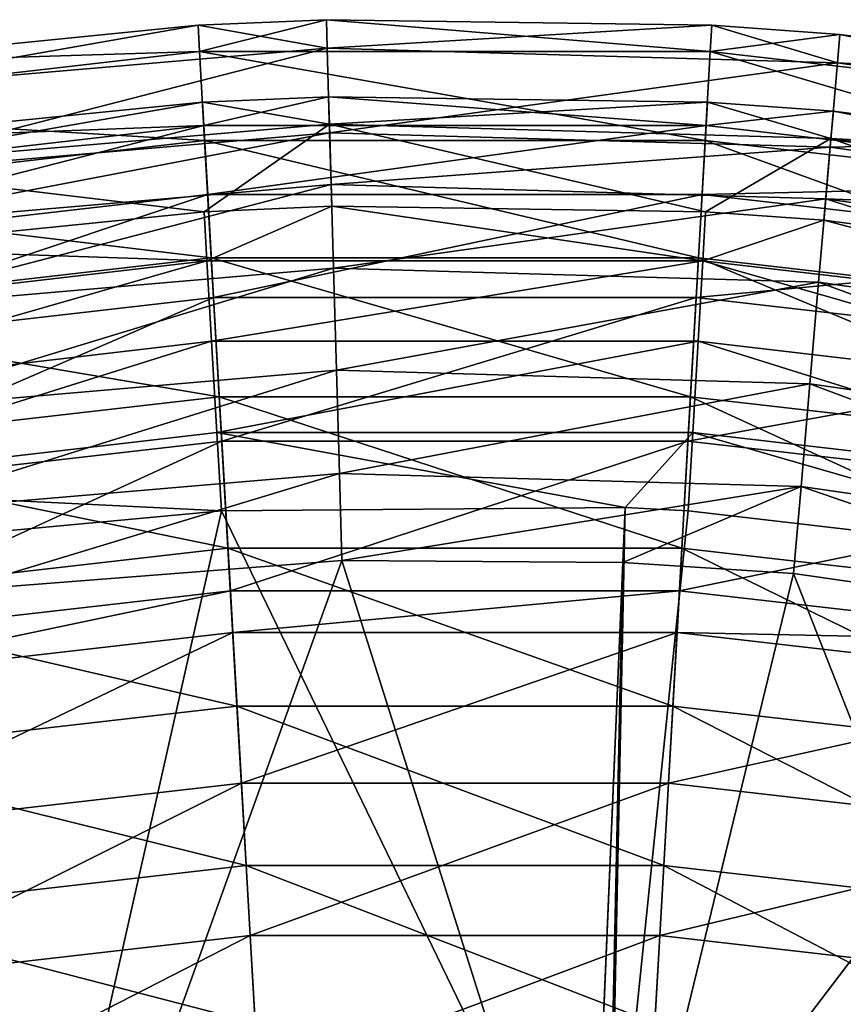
# Model space of a CAD drawing. Header units: millimetres. Extents: x 2 to 352, y 2 to 352.
# Tile 46 of 88: x 160 to 192, y 313 to 352. Entities that reach past the tile are written whole.
import ezdxf

# ---------------------------------------------------------------- set-up
doc = ezdxf.new("R2010")
doc.units = ezdxf.units.MM
doc.header["$LTSCALE"] = 25.4
doc.layers.get('0').update_dxf_attribs({"true_color": 0xff5454})

# ---------------------------------------------------------------- blocks, each defined once
blk = doc.blocks.new('FLOWERPOT-S-9711.STL')
at = {"color": 0}
mesh = blk.add_polyface(dxfattribs=at)
corners = [(171.753, 351.679, 375), (166.818, 350.438, 341.3), (166.759, 351.465, 375)]
mesh.append_faces([[corners[k] for k in face] for face in [(0, 1, 2)]], dxfattribs={"color": 0})
mesh = blk.add_polyface(dxfattribs=at)
corners = [(171.784, 350.572, 389.203), (171.753, 351.679, 375), (166.759, 351.465, 375)]
mesh.append_faces([[corners[k] for k in face] for face in [(0, 1, 2)]], dxfattribs={"color": 0})
mesh = blk.add_polyface(dxfattribs=at)
corners = [(171.753, 351.679, 375), (186.682, 350.438, 341.3), (166.818, 350.438, 341.3)]
mesh.append_faces([[corners[k] for k in face] for face in [(0, 1, 2)]], dxfattribs={"color": 0})
mesh = blk.add_polyface(dxfattribs=at)
corners = [(186.741, 351.465, 375), (186.682, 350.438, 341.3), (171.753, 351.679, 375)]
mesh.append_faces([[corners[k] for k in face] for face in [(0, 1, 2)]], dxfattribs={"color": 0})
mesh = blk.add_polyface(dxfattribs=at)
corners = [(171.784, 350.572, 389.203), (186.741, 351.465, 375), (171.753, 351.679, 375)]
mesh.append_faces([[corners[k] for k in face] for face in [(0, 1, 2)]], dxfattribs={"color": 0})
mesh = blk.add_polyface(dxfattribs=at)
corners = [(166.759, 351.465, 375), (166.818, 350.438, 341.3), (151.845, 349.969, 375)]
mesh.append_faces([[corners[k] for k in face] for face in [(0, 1, 2)]], dxfattribs={"color": 0})
mesh = blk.add_polyface(dxfattribs=at)
corners = [(152.002, 348.873, 389.203), (166.759, 351.465, 375), (151.845, 349.969, 375)]
mesh.append_faces([[corners[k] for k in face] for face in [(0, 1, 2)]], dxfattribs={"color": 0})
mesh = blk.add_polyface(dxfattribs=at)
corners = [(171.784, 350.572, 389.203), (166.759, 351.465, 375), (152.002, 348.873, 389.203)]
mesh.append_faces([[corners[k] for k in face] for face in [(0, 1, 2)]], dxfattribs={"color": 0})
mesh = blk.add_polyface(dxfattribs=at)
corners = [(191.631, 350.005, 389.203), (186.741, 351.465, 375), (171.784, 350.572, 389.203)]
mesh.append_faces([[corners[k] for k in face] for face in [(0, 1, 2)]], dxfattribs={"color": 0})
mesh = blk.add_polyface(dxfattribs=at)
corners = [(191.726, 351.108, 375), (186.682, 350.438, 341.3), (186.741, 351.465, 375)]
mesh.append_faces([[corners[k] for k in face] for face in [(0, 1, 2)]], dxfattribs={"color": 0})
mesh = blk.add_polyface(dxfattribs=at)
corners = [(191.631, 350.005, 389.203), (191.726, 351.108, 375), (186.741, 351.465, 375)]
mesh.append_faces([[corners[k] for k in face] for face in [(0, 1, 2)]], dxfattribs={"color": 0})
mesh = blk.add_polyface(dxfattribs=at)
corners = [(191.726, 351.108, 375), (206.416, 348.174, 341.3), (186.682, 350.438, 341.3)]
mesh.append_faces([[corners[k] for k in face] for face in [(0, 1, 2)]], dxfattribs={"color": 0})
mesh = blk.add_polyface(dxfattribs=at)
corners = [(191.631, 350.005, 389.203), (206.591, 349.187, 375), (191.726, 351.108, 375)]
mesh.append_faces([[corners[k] for k in face] for face in [(0, 1, 2)]], dxfattribs={"color": 0})
mesh = blk.add_polyface(dxfattribs=at)
corners = [(206.591, 349.187, 375), (206.416, 348.174, 341.3), (191.726, 351.108, 375)]
mesh.append_faces([[corners[k] for k in face] for face in [(0, 1, 2)]], dxfattribs={"color": 0})
mesh = blk.add_polyface(dxfattribs=at)
corners = [(152.471, 345.611, 403.062), (171.784, 350.572, 389.203), (152.002, 348.873, 389.203), (171.878, 347.278, 403.062)]
mesh.append_faces([[corners[k] for k in face] for face in [(0, 1, 2), (1, 0, 3)]], dxfattribs={"vtx0": -1, "color": 0})
mesh = blk.add_polyface(dxfattribs=at)
corners = [(171.878, 347.278, 403.062), (191.631, 350.005, 389.203), (171.784, 350.572, 389.203), (191.349, 346.722, 403.062)]
mesh.append_faces([[corners[k] for k in face] for face in [(0, 1, 2), (1, 0, 3)]], dxfattribs={"vtx0": -1, "color": 0})
mesh = blk.add_polyface(dxfattribs=at)
corners = [(151.845, 349.969, 375), (166.818, 350.438, 341.3), (147.084, 348.174, 341.3)]
mesh.append_faces([[corners[k] for k in face] for face in [(0, 1, 2)]], dxfattribs={"color": 0})
mesh = blk.add_polyface(dxfattribs=at)
corners = [(147.084, 348.174, 341.3), (167.016, 346.985, 283.91), (147.674, 344.766, 283.91), (166.818, 350.438, 341.3)]
mesh.append_faces([[corners[k] for k in face] for face in [(0, 1, 2), (1, 0, 3)]], dxfattribs={"vtx0": -1, "color": 0})
mesh = blk.add_polyface(dxfattribs=at)
corners = [(166.818, 350.438, 341.3), (186.484, 346.985, 283.91), (167.016, 346.985, 283.91), (186.682, 350.438, 341.3)]
mesh.append_faces([[corners[k] for k in face] for face in [(0, 1, 2), (1, 0, 3)]], dxfattribs={"vtx0": -1, "color": 0})
mesh = blk.add_polyface(dxfattribs=at)
corners = [(186.682, 350.438, 341.3), (205.826, 344.766, 283.91), (186.484, 346.985, 283.91), (206.416, 348.174, 341.3)]
mesh.append_faces([[corners[k] for k in face] for face in [(0, 1, 2), (1, 0, 3)]], dxfattribs={"vtx0": -1, "color": 0})
mesh = blk.add_polyface(dxfattribs=at)
corners = [(191.349, 346.722, 403.062), (211.283, 347.179, 389.203), (191.631, 350.005, 389.203), (210.629, 343.95, 403.062)]
mesh.append_faces([[corners[k] for k in face] for face in [(0, 1, 2), (1, 0, 3)]], dxfattribs={"vtx0": -1, "color": 0})
mesh = blk.add_polyface(dxfattribs=at)
corners = [(211.283, 347.179, 389.203), (206.591, 349.187, 375), (191.631, 350.005, 389.203)]
mesh.append_faces([[corners[k] for k in face] for face in [(0, 1, 2)]], dxfattribs={"color": 0})
mesh = blk.add_polyface(dxfattribs=at)
corners = [(171.869, 347.609, 388.738), (166.931, 348.469, 375), (171.838, 348.68, 375)]
mesh.append_faces([[corners[k] for k in face] for face in [(0, 1, 2)]], dxfattribs={"color": 0})
mesh = blk.add_polyface(dxfattribs=at)
corners = [(166.931, 348.469, 375), (166.983, 347.558, 343.899), (171.838, 348.68, 375)]
mesh.append_faces([[corners[k] for k in face] for face in [(0, 1, 2)]], dxfattribs={"color": 0})
mesh = blk.add_polyface(dxfattribs=at)
corners = [(171.838, 348.68, 375), (166.983, 347.558, 343.899), (186.517, 347.558, 343.899)]
mesh.append_faces([[corners[k] for k in face] for face in [(0, 1, 2)]], dxfattribs={"color": 0})
mesh = blk.add_polyface(dxfattribs=at)
corners = [(171.869, 347.609, 388.738), (171.838, 348.68, 375), (186.569, 348.469, 375)]
mesh.append_faces([[corners[k] for k in face] for face in [(0, 1, 2)]], dxfattribs={"color": 0})
mesh = blk.add_polyface(dxfattribs=at)
corners = [(171.838, 348.68, 375), (186.517, 347.558, 343.899), (186.569, 348.469, 375)]
mesh.append_faces([[corners[k] for k in face] for face in [(0, 1, 2)]], dxfattribs={"color": 0})
mesh = blk.add_polyface(dxfattribs=at)
corners = [(152.424, 345.939, 388.738), (152.272, 346.999, 375), (166.931, 348.469, 375)]
mesh.append_faces([[corners[k] for k in face] for face in [(0, 1, 2)]], dxfattribs={"color": 0})
mesh = blk.add_polyface(dxfattribs=at)
corners = [(152.272, 346.999, 375), (166.983, 347.558, 343.899), (166.931, 348.469, 375)]
mesh.append_faces([[corners[k] for k in face] for face in [(0, 1, 2)]], dxfattribs={"color": 0})
mesh = blk.add_polyface(dxfattribs=at)
corners = [(152.424, 345.939, 388.738), (166.931, 348.469, 375), (171.869, 347.609, 388.738)]
mesh.append_faces([[corners[k] for k in face] for face in [(0, 1, 2)]], dxfattribs={"color": 0})
mesh = blk.add_polyface(dxfattribs=at)
corners = [(171.869, 347.609, 388.738), (186.569, 348.469, 375), (191.377, 347.052, 388.738)]
mesh.append_faces([[corners[k] for k in face] for face in [(0, 1, 2)]], dxfattribs={"color": 0})
mesh = blk.add_polyface(dxfattribs=at)
corners = [(186.569, 348.469, 375), (186.517, 347.558, 343.899), (191.469, 348.119, 375)]
mesh.append_faces([[corners[k] for k in face] for face in [(0, 1, 2)]], dxfattribs={"color": 0})
mesh = blk.add_polyface(dxfattribs=at)
corners = [(191.377, 347.052, 388.738), (186.569, 348.469, 375), (191.469, 348.119, 375)]
mesh.append_faces([[corners[k] for k in face] for face in [(0, 1, 2)]], dxfattribs={"color": 0})
mesh = blk.add_polyface(dxfattribs=at)
corners = [(191.469, 348.119, 375), (186.517, 347.558, 343.899), (205.924, 345.331, 343.899)]
mesh.append_faces([[corners[k] for k in face] for face in [(0, 1, 2)]], dxfattribs={"color": 0})
mesh = blk.add_polyface(dxfattribs=at)
corners = [(191.377, 347.052, 388.738), (191.469, 348.119, 375), (206.08, 346.231, 375)]
mesh.append_faces([[corners[k] for k in face] for face in [(0, 1, 2)]], dxfattribs={"color": 0})
mesh = blk.add_polyface(dxfattribs=at)
corners = [(191.469, 348.119, 375), (205.924, 345.331, 343.899), (206.08, 346.231, 375)]
mesh.append_faces([[corners[k] for k in face] for face in [(0, 1, 2)]], dxfattribs={"color": 0})
mesh = blk.add_polyface(dxfattribs=at)
corners = [(152.272, 346.999, 375), (147.576, 345.331, 343.899), (166.983, 347.558, 343.899)]
mesh.append_faces([[corners[k] for k in face] for face in [(0, 1, 2)]], dxfattribs={"color": 0})
mesh = blk.add_polyface(dxfattribs=at)
corners = [(166.983, 347.558, 343.899), (148.034, 342.683, 296.642), (167.136, 344.875, 296.642), (147.576, 345.331, 343.899)]
mesh.append_faces([[corners[k] for k in face] for face in [(0, 1, 2), (1, 0, 3)]], dxfattribs={"vtx0": -1, "color": 0})
mesh = blk.add_polyface(dxfattribs=at)
corners = [(166.997, 344.208, 402.144), (152.424, 345.939, 388.738), (171.869, 347.609, 388.738)]
mesh.append_faces([[corners[k] for k in face] for face in [(0, 1, 2)]], dxfattribs={"color": 0})
mesh = blk.add_polyface(dxfattribs=at)
corners = [(186.517, 347.558, 343.899), (167.136, 344.875, 296.642), (186.364, 344.875, 296.642), (166.983, 347.558, 343.899)]
mesh.append_faces([[corners[k] for k in face] for face in [(0, 1, 2), (1, 0, 3)]], dxfattribs={"vtx0": -1, "color": 0})
mesh = blk.add_polyface(dxfattribs=at)
corners = [(166.997, 344.208, 402.144), (171.869, 347.609, 388.738), (171.96, 344.423, 402.144)]
mesh.append_faces([[corners[k] for k in face] for face in [(0, 1, 2)]], dxfattribs={"color": 0})
mesh = blk.add_polyface(dxfattribs=at)
corners = [(171.96, 344.423, 402.144), (171.869, 347.609, 388.738), (186.503, 344.208, 402.144)]
mesh.append_faces([[corners[k] for k in face] for face in [(0, 1, 2)]], dxfattribs={"color": 0})
mesh = blk.add_polyface(dxfattribs=at)
corners = [(186.503, 344.208, 402.144), (171.869, 347.609, 388.738), (191.377, 347.052, 388.738)]
mesh.append_faces([[corners[k] for k in face] for face in [(0, 1, 2)]], dxfattribs={"color": 0})
mesh = blk.add_polyface(dxfattribs=at)
corners = [(205.924, 345.331, 343.899), (186.364, 344.875, 296.642), (205.466, 342.683, 296.642), (186.517, 347.558, 343.899)]
mesh.append_faces([[corners[k] for k in face] for face in [(0, 1, 2), (1, 0, 3)]], dxfattribs={"vtx0": -1, "color": 0})
mesh = blk.add_polyface(dxfattribs=at)
corners = [(152.758, 343.619, 406.607), (171.878, 347.278, 403.062), (152.471, 345.611, 403.062), (171.936, 345.266, 406.607)]
mesh.append_faces([[corners[k] for k in face] for face in [(0, 1, 2), (1, 0, 3)]], dxfattribs={"vtx0": -1, "color": 0})
mesh = blk.add_polyface(dxfattribs=at)
corners = [(171.936, 345.266, 406.607), (191.349, 346.722, 403.062), (171.878, 347.278, 403.062), (191.177, 344.716, 406.607)]
mesh.append_faces([[corners[k] for k in face] for face in [(0, 1, 2), (1, 0, 3)]], dxfattribs={"vtx0": -1, "color": 0})
mesh = blk.add_polyface(dxfattribs=at)
corners = [(186.503, 344.208, 402.144), (191.377, 347.052, 388.738), (191.104, 343.876, 402.144)]
mesh.append_faces([[corners[k] for k in face] for face in [(0, 1, 2)]], dxfattribs={"color": 0})
mesh = blk.add_polyface(dxfattribs=at)
corners = [(191.104, 343.876, 402.144), (191.377, 347.052, 388.738), (205.878, 341.943, 402.144)]
mesh.append_faces([[corners[k] for k in face] for face in [(0, 1, 2)]], dxfattribs={"color": 0})
mesh = blk.add_polyface(dxfattribs=at)
corners = [(191.377, 347.052, 388.738), (206.08, 346.231, 375), (210.695, 344.275, 388.738)]
mesh.append_faces([[corners[k] for k in face] for face in [(0, 1, 2)]], dxfattribs={"color": 0})
mesh = blk.add_polyface(dxfattribs=at)
corners = [(205.878, 341.943, 402.144), (191.377, 347.052, 388.738), (210.695, 344.275, 388.738)]
mesh.append_faces([[corners[k] for k in face] for face in [(0, 1, 2)]], dxfattribs={"color": 0})
mesh = blk.add_polyface(dxfattribs=at)
corners = [(147.674, 344.766, 283.91), (167.277, 342.416, 229.432), (148.454, 340.256, 229.432), (167.016, 346.985, 283.91)]
mesh.append_faces([[corners[k] for k in face] for face in [(0, 1, 2), (1, 0, 3)]], dxfattribs={"vtx0": -1, "color": 0})
mesh = blk.add_polyface(dxfattribs=at)
corners = [(167.016, 346.985, 283.91), (186.223, 342.416, 229.432), (167.277, 342.416, 229.432), (186.484, 346.985, 283.91)]
mesh.append_faces([[corners[k] for k in face] for face in [(0, 1, 2), (1, 0, 3)]], dxfattribs={"vtx0": -1, "color": 0})
mesh = blk.add_polyface(dxfattribs=at)
corners = [(186.484, 346.985, 283.91), (205.046, 340.256, 229.432), (186.223, 342.416, 229.432), (205.826, 344.766, 283.91)]
mesh.append_faces([[corners[k] for k in face] for face in [(0, 1, 2), (1, 0, 3)]], dxfattribs={"vtx0": -1, "color": 0})
mesh = blk.add_polyface(dxfattribs=at)
corners = [(191.177, 344.716, 406.607), (210.629, 343.95, 403.062), (191.349, 346.722, 403.062), (210.229, 341.977, 406.607)]
mesh.append_faces([[corners[k] for k in face] for face in [(0, 1, 2), (1, 0, 3)]], dxfattribs={"vtx0": -1, "color": 0})
mesh = blk.add_polyface(dxfattribs=at)
corners = [(152.878, 342.784, 402.144), (152.424, 345.939, 388.738), (166.997, 344.208, 402.144)]
mesh.append_faces([[corners[k] for k in face] for face in [(0, 1, 2)]], dxfattribs={"color": 0})
mesh = blk.add_polyface(dxfattribs=at)
corners = [(153.222, 340.392, 409.054), (171.936, 345.266, 406.607), (152.758, 343.619, 406.607), (172.029, 342.007, 409.054)]
mesh.append_faces([[corners[k] for k in face] for face in [(0, 1, 2), (1, 0, 3)]], dxfattribs={"vtx0": -1, "color": 0})
mesh = blk.add_polyface(dxfattribs=at)
corners = [(172.029, 342.007, 409.054), (191.177, 344.716, 406.607), (171.936, 345.266, 406.607), (190.898, 341.468, 409.054)]
mesh.append_faces([[corners[k] for k in face] for face in [(0, 1, 2), (1, 0, 3)]], dxfattribs={"vtx0": -1, "color": 0})
mesh = blk.add_polyface(dxfattribs=at)
corners = [(167.136, 344.875, 296.642), (148.717, 338.737, 245.385), (167.365, 340.877, 245.385), (148.034, 342.683, 296.642)]
mesh.append_faces([[corners[k] for k in face] for face in [(0, 1, 2), (1, 0, 3)]], dxfattribs={"vtx0": -1, "color": 0})
mesh = blk.add_polyface(dxfattribs=at)
corners = [(186.364, 344.875, 296.642), (167.365, 340.877, 245.385), (186.135, 340.877, 245.385), (167.136, 344.875, 296.642)]
mesh.append_faces([[corners[k] for k in face] for face in [(0, 1, 2), (1, 0, 3)]], dxfattribs={"vtx0": -1, "color": 0})
mesh = blk.add_polyface(dxfattribs=at)
corners = [(205.466, 342.683, 296.642), (186.135, 340.877, 245.385), (204.783, 338.737, 245.385), (186.364, 344.875, 296.642)]
mesh.append_faces([[corners[k] for k in face] for face in [(0, 1, 2), (1, 0, 3)]], dxfattribs={"vtx0": -1, "color": 0})
mesh = blk.add_polyface(dxfattribs=at)
corners = [(209.582, 338.782, 409.054), (191.177, 344.716, 406.607), (190.898, 341.468, 409.054), (210.229, 341.977, 406.607)]
mesh.append_faces([[corners[k] for k in face] for face in [(0, 1, 2), (1, 0, 3)]], dxfattribs={"vtx0": -1, "color": 0})
mesh = blk.add_polyface(dxfattribs=at)
corners = [(167.108, 342.301, 405.139), (166.997, 344.208, 402.144), (171.96, 344.423, 402.144)]
mesh.append_faces([[corners[k] for k in face] for face in [(0, 1, 2)]], dxfattribs={"color": 0})
mesh = blk.add_polyface(dxfattribs=at)
corners = [(167.108, 342.301, 405.139), (171.96, 344.423, 402.144), (186.392, 342.301, 405.139)]
mesh.append_faces([[corners[k] for k in face] for face in [(0, 1, 2)]], dxfattribs={"color": 0})
mesh = blk.add_polyface(dxfattribs=at)
corners = [(186.392, 342.301, 405.139), (171.96, 344.423, 402.144), (186.503, 344.208, 402.144)]
mesh.append_faces([[corners[k] for k in face] for face in [(0, 1, 2)]], dxfattribs={"color": 0})
mesh = blk.add_polyface(dxfattribs=at)
corners = [(167.108, 342.301, 405.139), (152.878, 342.784, 402.144), (166.997, 344.208, 402.144)]
mesh.append_faces([[corners[k] for k in face] for face in [(0, 1, 2)]], dxfattribs={"color": 0})
mesh = blk.add_polyface(dxfattribs=at)
corners = [(186.392, 342.301, 405.139), (186.503, 344.208, 402.144), (191.104, 343.876, 402.144)]
mesh.append_faces([[corners[k] for k in face] for face in [(0, 1, 2)]], dxfattribs={"color": 0})
mesh = blk.add_polyface(dxfattribs=at)
corners = [(186.392, 342.301, 405.139), (191.104, 343.876, 402.144), (205.546, 340.062, 405.139)]
mesh.append_faces([[corners[k] for k in face] for face in [(0, 1, 2)]], dxfattribs={"color": 0})
mesh = blk.add_polyface(dxfattribs=at)
corners = [(205.546, 340.062, 405.139), (191.104, 343.876, 402.144), (205.878, 341.943, 402.144)]
mesh.append_faces([[corners[k] for k in face] for face in [(0, 1, 2)]], dxfattribs={"color": 0})
mesh = blk.add_polyface(dxfattribs=at)
corners = [(147.954, 340.062, 405.139), (152.878, 342.784, 402.144), (167.108, 342.301, 405.139)]
mesh.append_faces([[corners[k] for k in face] for face in [(0, 1, 2)]], dxfattribs={"color": 0})
mesh = blk.add_polyface(dxfattribs=at)
corners = [(148.454, 340.256, 229.432), (167.586, 337.014, 179.228), (149.377, 334.924, 179.228), (167.277, 342.416, 229.432)]
mesh.append_faces([[corners[k] for k in face] for face in [(0, 1, 2), (1, 0, 3)]], dxfattribs={"vtx0": -1, "color": 0})
mesh = blk.add_polyface(dxfattribs=at)
corners = [(167.277, 342.416, 229.432), (185.914, 337.014, 179.228), (167.586, 337.014, 179.228), (186.223, 342.416, 229.432)]
mesh.append_faces([[corners[k] for k in face] for face in [(0, 1, 2), (1, 0, 3)]], dxfattribs={"vtx0": -1, "color": 0})
mesh = blk.add_polyface(dxfattribs=at)
corners = [(186.223, 342.416, 229.432), (204.123, 334.924, 179.228), (185.914, 337.014, 179.228), (205.046, 340.256, 229.432)]
mesh.append_faces([[corners[k] for k in face] for face in [(0, 1, 2), (1, 0, 3)]], dxfattribs={"vtx0": -1, "color": 0})
mesh = blk.add_polyface(dxfattribs=at)
corners = [(167.108, 342.301, 405.139), (148.498, 336.975, 406.81), (147.954, 340.062, 405.139), (167.29, 339.171, 406.81)]
mesh.append_faces([[corners[k] for k in face] for face in [(0, 1, 2), (1, 0, 3)]], dxfattribs={"vtx0": -1, "color": 0})
mesh = blk.add_polyface(dxfattribs=at)
corners = [(186.392, 342.301, 405.139), (167.29, 339.171, 406.81), (167.108, 342.301, 405.139), (186.21, 339.171, 406.81)]
mesh.append_faces([[corners[k] for k in face] for face in [(0, 1, 2), (1, 0, 3)]], dxfattribs={"vtx0": -1, "color": 0})
mesh = blk.add_polyface(dxfattribs=at)
corners = [(186.392, 342.301, 405.139), (205.002, 336.975, 406.81), (186.21, 339.171, 406.81), (205.546, 340.062, 405.139)]
mesh.append_faces([[corners[k] for k in face] for face in [(0, 1, 2), (1, 0, 3)]], dxfattribs={"vtx0": -1, "color": 0})
mesh = blk.add_polyface(dxfattribs=at)
corners = [(153.786, 336.466, 409.996), (172.029, 342.007, 409.054), (153.222, 340.392, 409.054), (172.142, 338.043, 409.996)]
mesh.append_faces([[corners[k] for k in face] for face in [(0, 1, 2), (1, 0, 3)]], dxfattribs={"vtx0": -1, "color": 0})
mesh = blk.add_polyface(dxfattribs=at)
corners = [(172.142, 338.043, 409.996), (190.898, 341.468, 409.054), (172.029, 342.007, 409.054), (190.558, 337.517, 409.996)]
mesh.append_faces([[corners[k] for k in face] for face in [(0, 1, 2), (1, 0, 3)]], dxfattribs={"vtx0": -1, "color": 0})
mesh = blk.add_polyface(dxfattribs=at)
corners = [(208.794, 334.895, 409.996), (190.898, 341.468, 409.054), (190.558, 337.517, 409.996), (209.582, 338.782, 409.054)]
mesh.append_faces([[corners[k] for k in face] for face in [(0, 1, 2), (1, 0, 3)]], dxfattribs={"vtx0": -1, "color": 0})
mesh = blk.add_polyface(dxfattribs=at)
corners = [(167.365, 340.877, 245.385), (149.671, 333.222, 190.191), (167.684, 335.289, 190.191), (148.717, 338.737, 245.385)]
mesh.append_faces([[corners[k] for k in face] for face in [(0, 1, 2), (1, 0, 3)]], dxfattribs={"vtx0": -1, "color": 0})
mesh = blk.add_polyface(dxfattribs=at)
corners = [(186.135, 340.877, 245.385), (167.684, 335.289, 190.191), (185.816, 335.289, 190.191), (167.365, 340.877, 245.385)]
mesh.append_faces([[corners[k] for k in face] for face in [(0, 1, 2), (1, 0, 3)]], dxfattribs={"vtx0": -1, "color": 0})
mesh = blk.add_polyface(dxfattribs=at)
corners = [(204.783, 338.737, 245.385), (185.816, 335.289, 190.191), (203.829, 333.222, 190.191), (186.135, 340.877, 245.385)]
mesh.append_faces([[corners[k] for k in face] for face in [(0, 1, 2), (1, 0, 3)]], dxfattribs={"vtx0": -1, "color": 0})
mesh = blk.add_polyface(dxfattribs=at)
corners = [(167.29, 339.171, 406.81), (149.115, 333.477, 406.728), (148.498, 336.975, 406.81), (167.497, 335.626, 406.728)]
mesh.append_faces([[corners[k] for k in face] for face in [(0, 1, 2), (1, 0, 3)]], dxfattribs={"vtx0": -1, "color": 0})
mesh = blk.add_polyface(dxfattribs=at)
corners = [(186.21, 339.171, 406.81), (167.497, 335.626, 406.728), (167.29, 339.171, 406.81), (186.003, 335.626, 406.728)]
mesh.append_faces([[corners[k] for k in face] for face in [(0, 1, 2), (1, 0, 3)]], dxfattribs={"vtx0": -1, "color": 0})
mesh = blk.add_polyface(dxfattribs=at)
corners = [(186.21, 339.171, 406.81), (204.385, 333.477, 406.728), (186.003, 335.626, 406.728), (205.002, 336.975, 406.81)]
mesh.append_faces([[corners[k] for k in face] for face in [(0, 1, 2), (1, 0, 3)]], dxfattribs={"vtx0": -1, "color": 0})
mesh = blk.add_polyface(dxfattribs=at)
corners = [(154.357, 332.495, 409.278), (172.142, 338.043, 409.996), (153.786, 336.466, 409.996), (172.257, 334.032, 409.278)]
mesh.append_faces([[corners[k] for k in face] for face in [(0, 1, 2), (1, 0, 3)]], dxfattribs={"vtx0": -1, "color": 0})
mesh = blk.add_polyface(dxfattribs=at)
corners = [(172.257, 334.032, 409.278), (190.558, 337.517, 409.996), (172.142, 338.043, 409.996), (190.215, 333.519, 409.278)]
mesh.append_faces([[corners[k] for k in face] for face in [(0, 1, 2), (1, 0, 3)]], dxfattribs={"vtx0": -1, "color": 0})
mesh = blk.add_polyface(dxfattribs=at)
corners = [(207.997, 330.962, 409.278), (190.558, 337.517, 409.996), (190.215, 333.519, 409.278), (208.794, 334.895, 409.996)]
mesh.append_faces([[corners[k] for k in face] for face in [(0, 1, 2), (1, 0, 3)]], dxfattribs={"vtx0": -1, "color": 0})
mesh = blk.add_polyface(dxfattribs=at)
corners = [(149.377, 334.924, 179.228), (167.923, 331.119, 135.507), (150.384, 329.107, 135.507), (167.586, 337.014, 179.228)]
mesh.append_faces([[corners[k] for k in face] for face in [(0, 1, 2), (1, 0, 3)]], dxfattribs={"vtx0": -1, "color": 0})
mesh = blk.add_polyface(dxfattribs=at)
corners = [(167.586, 337.014, 179.228), (185.577, 331.119, 135.507), (167.923, 331.119, 135.507), (185.914, 337.014, 179.228)]
mesh.append_faces([[corners[k] for k in face] for face in [(0, 1, 2), (1, 0, 3)]], dxfattribs={"vtx0": -1, "color": 0})
mesh = blk.add_polyface(dxfattribs=at)
corners = [(185.914, 337.014, 179.228), (203.116, 329.107, 135.507), (185.577, 331.119, 135.507), (204.123, 334.924, 179.228)]
mesh.append_faces([[corners[k] for k in face] for face in [(0, 1, 2), (1, 0, 3)]], dxfattribs={"vtx0": -1, "color": 0})
mesh = blk.add_polyface(dxfattribs=at)
corners = [(167.674, 332.577, 404.912), (149.115, 333.477, 406.728), (167.497, 335.626, 406.728)]
mesh.append_faces([[corners[k] for k in face] for face in [(0, 1, 2)]], dxfattribs={"color": 0})
mesh = blk.add_polyface(dxfattribs=at)
corners = [(186.003, 335.626, 406.728), (183.375, 332.701, 404.912), (167.497, 335.626, 406.728)]
mesh.append_faces([[corners[k] for k in face] for face in [(0, 1, 2)]], dxfattribs={"color": 0})
mesh = blk.add_polyface(dxfattribs=at)
corners = [(183.375, 332.701, 404.912), (167.674, 332.577, 404.912), (167.497, 335.626, 406.728)]
mesh.append_faces([[corners[k] for k in face] for face in [(0, 1, 2)]], dxfattribs={"color": 0})
mesh = blk.add_polyface(dxfattribs=at)
corners = [(186.003, 335.626, 406.728), (185.826, 332.577, 404.912), (183.375, 332.701, 404.912)]
mesh.append_faces([[corners[k] for k in face] for face in [(0, 1, 2)]], dxfattribs={"color": 0})
mesh = blk.add_polyface(dxfattribs=at)
corners = [(186.003, 335.626, 406.728), (203.855, 330.47, 404.912), (185.826, 332.577, 404.912), (204.385, 333.477, 406.728)]
mesh.append_faces([[corners[k] for k in face] for face in [(0, 1, 2), (1, 0, 3)]], dxfattribs={"vtx0": -1, "color": 0})
mesh = blk.add_polyface(dxfattribs=at)
corners = [(167.684, 335.289, 190.191), (150.666, 327.476, 144.864), (168.017, 329.467, 144.864), (149.671, 333.222, 190.191)]
mesh.append_faces([[corners[k] for k in face] for face in [(0, 1, 2), (1, 0, 3)]], dxfattribs={"vtx0": -1, "color": 0})
mesh = blk.add_polyface(dxfattribs=at)
corners = [(185.816, 335.289, 190.191), (168.017, 329.467, 144.864), (185.483, 329.467, 144.864), (167.684, 335.289, 190.191)]
mesh.append_faces([[corners[k] for k in face] for face in [(0, 1, 2), (1, 0, 3)]], dxfattribs={"vtx0": -1, "color": 0})
mesh = blk.add_polyface(dxfattribs=at)
corners = [(203.829, 333.222, 190.191), (185.483, 329.467, 144.864), (202.834, 327.476, 144.864), (185.816, 335.289, 190.191)]
mesh.append_faces([[corners[k] for k in face] for face in [(0, 1, 2), (1, 0, 3)]], dxfattribs={"vtx0": -1, "color": 0})
mesh = blk.add_polyface(dxfattribs=at)
corners = [(172.257, 334.032, 409.278), (154.357, 332.495, 409.278), (157.195, 329.457, 407.018)]
mesh.append_faces([[corners[k] for k in face] for face in [(0, 1, 2)]], dxfattribs={"color": 0})
mesh = blk.add_polyface(dxfattribs=at)
corners = [(172.354, 330.641, 407.018), (172.257, 334.032, 409.278), (157.195, 329.457, 407.018)]
mesh.append_faces([[corners[k] for k in face] for face in [(0, 1, 2)]], dxfattribs={"color": 0})
mesh = blk.add_polyface(dxfattribs=at)
corners = [(190.215, 333.519, 409.278), (172.257, 334.032, 409.278), (172.354, 330.641, 407.018)]
mesh.append_faces([[corners[k] for k in face] for face in [(0, 1, 2)]], dxfattribs={"color": 0})
mesh = blk.add_polyface(dxfattribs=at)
corners = [(167.674, 332.577, 404.912), (156.924, 331.577, 404.912), (149.115, 333.477, 406.728)]
mesh.append_faces([[corners[k] for k in face] for face in [(0, 1, 2)]], dxfattribs={"color": 0})
mesh = blk.add_polyface(dxfattribs=at)
corners = [(190.215, 333.519, 409.278), (172.354, 330.641, 407.018), (183.284, 330.565, 407.018)]
mesh.append_faces([[corners[k] for k in face] for face in [(0, 1, 2)]], dxfattribs={"color": 0})
mesh = blk.add_polyface(dxfattribs=at)
corners = [(190.215, 333.519, 409.278), (183.284, 330.565, 407.018), (189.925, 330.139, 407.018)]
mesh.append_faces([[corners[k] for k in face] for face in [(0, 1, 2)]], dxfattribs={"color": 0})
mesh = blk.add_polyface(dxfattribs=at)
corners = [(207.324, 327.638, 407.018), (190.215, 333.519, 409.278), (189.925, 330.139, 407.018), (207.997, 330.962, 409.278)]
mesh.append_faces([[corners[k] for k in face] for face in [(0, 1, 2), (1, 0, 3)]], dxfattribs={"vtx0": -1, "color": 0})
mesh = blk.add_polyface(dxfattribs=at)
corners = [(167.674, 332.577, 404.912), (160.731, 301.844, 374.483), (156.924, 331.577, 404.912)]
mesh.append_faces([[corners[k] for k in face] for face in [(0, 1, 2)]], dxfattribs={"color": 0})
mesh = blk.add_polyface(dxfattribs=at)
corners = [(182.102, 302.752, 374.483), (160.731, 301.844, 374.483), (167.674, 332.577, 404.912)]
mesh.append_faces([[corners[k] for k in face] for face in [(0, 1, 2)]], dxfattribs={"color": 0})
mesh = blk.add_polyface(dxfattribs=at)
corners = [(183.375, 332.701, 404.912), (182.102, 302.752, 374.483), (167.674, 332.577, 404.912)]
mesh.append_faces([[corners[k] for k in face] for face in [(0, 1, 2)]], dxfattribs={"color": 0})
mesh = blk.add_polyface(dxfattribs=at)
corners = [(183.375, 332.701, 404.912), (182.751, 302.723, 374.483), (182.102, 302.752, 374.483)]
mesh.append_faces([[corners[k] for k in face] for face in [(0, 1, 2)]], dxfattribs={"color": 0})
mesh = blk.add_polyface(dxfattribs=at)
corners = [(185.826, 332.577, 404.912), (182.751, 302.723, 374.483), (183.375, 332.701, 404.912)]
mesh.append_faces([[corners[k] for k in face] for face in [(0, 1, 2)]], dxfattribs={"color": 0})
mesh = blk.add_polyface(dxfattribs=at)
corners = [(203.855, 330.47, 404.912), (182.751, 302.723, 374.483), (185.826, 332.577, 404.912)]
mesh.append_faces([[corners[k] for k in face] for face in [(0, 1, 2)]], dxfattribs={"color": 0})
mesh = blk.add_polyface(dxfattribs=at)
corners = [(156.924, 331.577, 404.912), (160.731, 301.844, 374.483), (158.802, 301.582, 374.483)]
mesh.append_faces([[corners[k] for k in face] for face in [(0, 1, 2)]], dxfattribs={"color": 0})
mesh = blk.add_polyface(dxfattribs=at)
corners = [(150.384, 329.107, 135.507), (168.274, 324.979, 98.816), (151.432, 323.047, 98.816), (167.923, 331.119, 135.507)]
mesh.append_faces([[corners[k] for k in face] for face in [(0, 1, 2), (1, 0, 3)]], dxfattribs={"vtx0": -1, "color": 0})
mesh = blk.add_polyface(dxfattribs=at)
corners = [(167.923, 331.119, 135.507), (185.226, 324.979, 98.816), (168.274, 324.979, 98.816), (185.577, 331.119, 135.507)]
mesh.append_faces([[corners[k] for k in face] for face in [(0, 1, 2), (1, 0, 3)]], dxfattribs={"vtx0": -1, "color": 0})
mesh = blk.add_polyface(dxfattribs=at)
corners = [(185.577, 331.119, 135.507), (202.068, 323.047, 98.816), (185.226, 324.979, 98.816), (203.116, 329.107, 135.507)]
mesh.append_faces([[corners[k] for k in face] for face in [(0, 1, 2), (1, 0, 3)]], dxfattribs={"vtx0": -1, "color": 0})
mesh = blk.add_polyface(dxfattribs=at)
corners = [(157.195, 329.457, 407.018), (161.066, 299.225, 376.077), (172.354, 330.641, 407.018)]
mesh.append_faces([[corners[k] for k in face] for face in [(0, 1, 2)]], dxfattribs={"color": 0})
mesh = blk.add_polyface(dxfattribs=at)
corners = [(172.354, 330.641, 407.018), (161.066, 299.225, 376.077), (181.99, 300.114, 376.077)]
mesh.append_faces([[corners[k] for k in face] for face in [(0, 1, 2)]], dxfattribs={"color": 0})
mesh = blk.add_polyface(dxfattribs=at)
corners = [(172.354, 330.641, 407.018), (181.99, 300.114, 376.077), (183.284, 330.565, 407.018)]
mesh.append_faces([[corners[k] for k in face] for face in [(0, 1, 2)]], dxfattribs={"color": 0})
mesh = blk.add_polyface(dxfattribs=at)
corners = [(183.284, 330.565, 407.018), (181.99, 300.114, 376.077), (182.625, 300.086, 376.077)]
mesh.append_faces([[corners[k] for k in face] for face in [(0, 1, 2)]], dxfattribs={"color": 0})
mesh = blk.add_polyface(dxfattribs=at)
corners = [(183.284, 330.565, 407.018), (182.625, 300.086, 376.077), (189.925, 330.139, 407.018)]
mesh.append_faces([[corners[k] for k in face] for face in [(0, 1, 2)]], dxfattribs={"color": 0})
mesh = blk.add_polyface(dxfattribs=at)
corners = [(203.855, 330.47, 404.912), (203.32, 300.035, 374.483), (182.751, 302.723, 374.483)]
mesh.append_faces([[corners[k] for k in face] for face in [(0, 1, 2)]], dxfattribs={"color": 0})
mesh = blk.add_polyface(dxfattribs=at)
corners = [(202.764, 297.454, 376.077), (189.925, 330.139, 407.018), (182.625, 300.086, 376.077)]
mesh.append_faces([[corners[k] for k in face] for face in [(0, 1, 2)]], dxfattribs={"color": 0})
mesh = blk.add_polyface(dxfattribs=at)
corners = [(189.925, 330.139, 407.018), (202.764, 297.454, 376.077), (207.324, 327.638, 407.018)]
mesh.append_faces([[corners[k] for k in face] for face in [(0, 1, 2)]], dxfattribs={"color": 0})
mesh = blk.add_polyface(dxfattribs=at)
corners = [(168.017, 329.467, 144.864), (150.944, 325.869, 133.85), (168.11, 327.839, 133.85), (150.666, 327.476, 144.864)]
mesh.append_faces([[corners[k] for k in face] for face in [(0, 1, 2), (1, 0, 3)]], dxfattribs={"vtx0": -1, "color": 0})
mesh = blk.add_polyface(dxfattribs=at)
corners = [(157.195, 329.457, 407.018), (159.178, 298.969, 376.077), (161.066, 299.225, 376.077), (154.84, 329.137, 407.018)]
mesh.append_faces([[corners[k] for k in face] for face in [(0, 1, 2), (1, 0, 3)]], dxfattribs={"vtx0": -1, "color": 0})
mesh = blk.add_polyface(dxfattribs=at)
corners = [(185.483, 329.467, 144.864), (168.11, 327.839, 133.85), (185.39, 327.839, 133.85), (168.017, 329.467, 144.864)]
mesh.append_faces([[corners[k] for k in face] for face in [(0, 1, 2), (1, 0, 3)]], dxfattribs={"vtx0": -1, "color": 0})
mesh = blk.add_polyface(dxfattribs=at)
corners = [(202.834, 327.476, 144.864), (185.39, 327.839, 133.85), (202.556, 325.869, 133.85), (185.483, 329.467, 144.864)]
mesh.append_faces([[corners[k] for k in face] for face in [(0, 1, 2), (1, 0, 3)]], dxfattribs={"vtx0": -1, "color": 0})
mesh = blk.add_polyface(dxfattribs=at)
corners = [(168.11, 327.839, 133.85), (151.945, 320.086, 99.066), (168.445, 321.979, 99.066), (150.944, 325.869, 133.85)]
mesh.append_faces([[corners[k] for k in face] for face in [(0, 1, 2), (1, 0, 3)]], dxfattribs={"vtx0": -1, "color": 0})
mesh = blk.add_polyface(dxfattribs=at)
corners = [(185.39, 327.839, 133.85), (168.445, 321.979, 99.066), (185.054, 321.979, 99.066), (168.11, 327.839, 133.85)]
mesh.append_faces([[corners[k] for k in face] for face in [(0, 1, 2), (1, 0, 3)]], dxfattribs={"vtx0": -1, "color": 0})
mesh = blk.add_polyface(dxfattribs=at)
corners = [(202.556, 325.869, 133.85), (185.054, 321.979, 99.066), (201.555, 320.086, 99.066), (185.39, 327.839, 133.85)]
mesh.append_faces([[corners[k] for k in face] for face in [(0, 1, 2), (1, 0, 3)]], dxfattribs={"vtx0": -1, "color": 0})
mesh = blk.add_polyface(dxfattribs=at)
corners = [(151.432, 323.047, 98.816), (168.629, 318.777, 68.909), (152.492, 316.925, 68.909), (168.274, 324.979, 98.816)]
mesh.append_faces([[corners[k] for k in face] for face in [(0, 1, 2), (1, 0, 3)]], dxfattribs={"vtx0": -1, "color": 0})
mesh = blk.add_polyface(dxfattribs=at)
corners = [(168.274, 324.979, 98.816), (184.871, 318.777, 68.909), (168.629, 318.777, 68.909), (185.226, 324.979, 98.816)]
mesh.append_faces([[corners[k] for k in face] for face in [(0, 1, 2), (1, 0, 3)]], dxfattribs={"vtx0": -1, "color": 0})
mesh = blk.add_polyface(dxfattribs=at)
corners = [(185.226, 324.979, 98.816), (201.008, 316.925, 68.909), (184.871, 318.777, 68.909), (202.068, 323.047, 98.816)]
mesh.append_faces([[corners[k] for k in face] for face in [(0, 1, 2), (1, 0, 3)]], dxfattribs={"vtx0": -1, "color": 0})
mesh = blk.add_polyface(dxfattribs=at)
corners = [(168.445, 321.979, 99.066), (152.956, 314.243, 70.453), (168.784, 316.059, 70.453), (151.945, 320.086, 99.066)]
mesh.append_faces([[corners[k] for k in face] for face in [(0, 1, 2), (1, 0, 3)]], dxfattribs={"vtx0": -1, "color": 0})
mesh = blk.add_polyface(dxfattribs=at)
corners = [(185.054, 321.979, 99.066), (168.784, 316.059, 70.453), (184.716, 316.059, 70.453), (168.445, 321.979, 99.066)]
mesh.append_faces([[corners[k] for k in face] for face in [(0, 1, 2), (1, 0, 3)]], dxfattribs={"vtx0": -1, "color": 0})
mesh = blk.add_polyface(dxfattribs=at)
corners = [(201.555, 320.086, 99.066), (184.716, 316.059, 70.453), (200.544, 314.243, 70.453), (185.054, 321.979, 99.066)]
mesh.append_faces([[corners[k] for k in face] for face in [(0, 1, 2), (1, 0, 3)]], dxfattribs={"vtx0": -1, "color": 0})
mesh = blk.add_polyface(dxfattribs=at)
corners = [(152.492, 316.925, 68.909), (168.979, 312.65, 45.171), (153.538, 310.879, 45.171), (168.629, 318.777, 68.909)]
mesh.append_faces([[corners[k] for k in face] for face in [(0, 1, 2), (1, 0, 3)]], dxfattribs={"vtx0": -1, "color": 0})
mesh = blk.add_polyface(dxfattribs=at)
corners = [(168.629, 318.777, 68.909), (184.521, 312.65, 45.171), (168.979, 312.65, 45.171), (184.871, 318.777, 68.909)]
mesh.append_faces([[corners[k] for k in face] for face in [(0, 1, 2), (1, 0, 3)]], dxfattribs={"vtx0": -1, "color": 0})
mesh = blk.add_polyface(dxfattribs=at)
corners = [(184.871, 318.777, 68.909), (199.962, 310.879, 45.171), (184.521, 312.65, 45.171), (201.008, 316.925, 68.909)]
mesh.append_faces([[corners[k] for k in face] for face in [(0, 1, 2), (1, 0, 3)]], dxfattribs={"vtx0": -1, "color": 0})
mesh = blk.add_polyface(dxfattribs=at)
corners = [(168.784, 316.059, 70.453), (153.956, 308.462, 47.498), (169.119, 310.202, 47.498), (152.956, 314.243, 70.453)]
mesh.append_faces([[corners[k] for k in face] for face in [(0, 1, 2), (1, 0, 3)]], dxfattribs={"vtx0": -1, "color": 0})
mesh = blk.add_polyface(dxfattribs=at)
corners = [(184.716, 316.059, 70.453), (169.119, 310.202, 47.498), (184.381, 310.202, 47.498), (168.784, 316.059, 70.453)]
mesh.append_faces([[corners[k] for k in face] for face in [(0, 1, 2), (1, 0, 3)]], dxfattribs={"vtx0": -1, "color": 0})
mesh = blk.add_polyface(dxfattribs=at)
corners = [(200.544, 314.243, 70.453), (184.381, 310.202, 47.498), (199.544, 308.462, 47.498), (184.716, 316.059, 70.453)]
mesh.append_faces([[corners[k] for k in face] for face in [(0, 1, 2), (1, 0, 3)]], dxfattribs={"vtx0": -1, "color": 0})

msp = doc.modelspace()

# ---------------------------------------------------------------- block references
at = {"color": 7, "true_color": 0xffffff}
msp.add_blockref('FLOWERPOT-S-9711.STL', (0, 0), dxfattribs=at)

doc.saveas('drawing.dxf')
